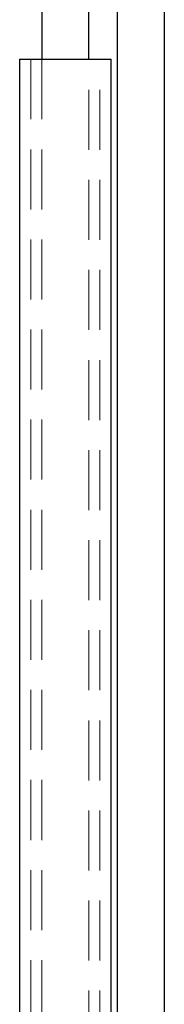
# Model space of a CAD drawing. Header units: millimetres. Extents: x 373 to 928, y 275 to 747.
# Tile 21 of 117: x 405.18 to 408.25, y 374.94 to 395.76. Entities that reach past the tile are written whole.
import ezdxf

# ---------------------------------------------------------------- set-up
doc = ezdxf.new("R2010")
doc.units = ezdxf.units.MM
doc.linetypes.add('HIDDEN', pattern=[1.905, 1.27, -0.635])

msp = doc.modelspace()

# ---------------------------------------------------------------- linework, layer by layer
at = {"color": 7, "linetype": 'Continuous', "lineweight": 25}
for p, q in [((405.65, 531.038), (405.65, 394.921)), ((406.65, 394.921), (406.65, 531.038)), ((407.249, 531.038), (407.249, 374.498)), ((408.249, 374.498), (408.249, 531.038)), ((405.18, 394.921), (405.18, 362.149)), ((405.18, 394.921), (407.12, 394.921)), ((407.12, 374.498), (407.12, 394.921))]:
    msp.add_line(p, q, dxfattribs=at)
at = {"color": 7, "linetype": 'HIDDEN', "lineweight": 18}
for p, q in [((405.42, 394.921), (405.42, 360.621)), ((405.65, 394.921), (405.65, 360.621)), ((406.65, 360.621), (406.65, 394.921)), ((406.88, 360.621), (406.88, 394.921))]:
    msp.add_line(p, q, dxfattribs=at)

doc.saveas('drawing.dxf')
